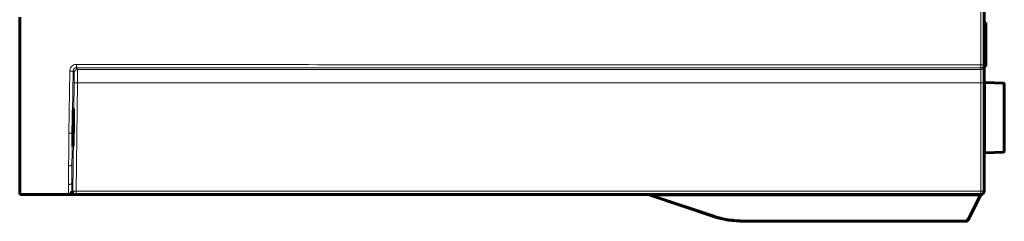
# Model space of a CAD drawing. Header units: millimetres. Extents: x 0 to 841, y 0 to 594.
# Tile 3 of 29: x 323 to 470, y 181 to 211. Entities that reach past the tile are written whole.
import ezdxf

# ---------------------------------------------------------------- set-up
doc = ezdxf.new("R2010")
doc.units = ezdxf.units.MM
doc.linetypes.add('K5LT_BASIC', pattern=[0])
doc.linetypes.add('K5LT_THIN', pattern=[0])
doc.layers.add('Системный слой', color=7, linetype='Continuous')

msp = doc.modelspace()

# ---------------------------------------------------------------- linework, layer by layer
at = {"layer": 'Системный слой', "color": 7, "linetype": 'K5LT_THIN', "lineweight": 18}
for p, q in [((466.237, 204.011), (466.235, 219.179)), ((466.982, 204.908), (466.732, 204.908)), ((331.002, 203.581), (331.186, 203.316)), ((331.186, 203.316), (466.232, 203.316)), ((466.232, 203.316), (466.232, 203.557)), ((466.232, 201.351), (466.232, 203.316)), ((466.982, 204.065), (466.732, 204.065)), ((329.9, 193.826), (330.007, 203.086)), ((330.502, 203.087), (330.389, 193.827)), ((330.686, 202.822), (330.502, 203.087)), ((330.489, 185.133), (330.686, 201.349)), ((331.186, 201.351), (330.989, 185.131)), ((466.232, 201.351), (331.186, 201.351)), ((466.232, 185.131), (466.232, 201.351)), ((466.927, 201.372), (466.927, 190.882)), ((469.537, 196.127), (469.537, 201.303)), ((469.537, 190.95), (469.537, 196.127)), ((329.834, 186.119), (329.848, 188.909)), ((330.348, 189.156), (330.334, 186.366)), ((330.345, 185.133), (330.489, 185.133)), ((330.989, 185.131), (330.989, 184.639)), ((330.989, 185.131), (466.232, 185.131)), ((417.633, 184.639), (417.633, 184.445)), ((465.913, 184.445), (417.633, 184.445)), ((417.633, 184.445), (426.186, 181.594)), ((464.191, 181), (465.913, 184.445)), ((465.913, 184.639), (465.913, 184.445)), ((466.232, 185.131), (466.232, 184.639)), ((430.866, 180.834), (430.866, 180.639)), ((430.866, 180.834), (463.923, 180.834)), ((463.923, 180.834), (463.923, 180.639))]:
    msp.add_line(p, q, dxfattribs=at)
at = {"layer": 'Системный слой', "color": 150, "linetype": 'K5LT_BASIC', "lineweight": 60, "true_color": 0x0080ff}
for p, q in [((466.732, 219.225), (466.732, 204.057)), ((322.532, 211.167), (322.532, 194.189)), ((466.982, 210.377), (466.732, 210.377)), ((466.982, 210.377), (466.982, 204.908)), ((466.982, 204.908), (466.982, 204.065)), ((466.732, 204.057), (466.732, 203.816)), ((466.732, 203.816), (466.732, 201.36)), ((466.982, 203.765), (466.732, 203.765)), ((466.982, 204.065), (466.982, 203.765)), ((466.732, 201.36), (466.732, 185.139)), ((469.537, 201.303), (466.927, 201.372)), ((469.732, 199.877), (469.732, 201.103)), ((469.732, 201.103), (469.732, 191.15)), ((322.532, 194.189), (322.532, 189.182)), ((322.532, 191.956), (322.532, 189.288)), ((469.537, 190.95), (466.927, 190.882)), ((322.532, 189.182), (322.532, 186.119)), ((322.532, 189.182), (322.532, 187.573)), ((322.532, 186.119), (322.532, 184.639)), ((329.845, 184.639), (322.532, 184.639)), ((329.989, 184.639), (329.845, 184.639)), ((330.989, 184.639), (329.989, 184.639)), ((416.679, 184.639), (330.989, 184.639)), ((426.123, 181.409), (416.618, 184.577)), ((466.232, 184.639), (416.679, 184.639)), ((466.183, 184.541), (464.37, 180.916)), ((466.319, 184.647), (466.324, 184.648)), ((466.32, 184.647), (466.32, 184.647)), ((466.32, 184.647), (466.32, 184.647)), ((466.32, 184.647), (466.32, 184.647)), ((466.32, 184.647), (466.32, 184.647)), ((466.32, 184.647), (466.32, 184.647)), ((463.923, 180.639), (430.866, 180.639))]:
    msp.add_line(p, q, dxfattribs=at)
for centre, radius, start, end in [((466.932, 201.572), 0.2, 180, 268.5), ((469.532, 201.103), 0.2, 360, 88.5), ((466.932, 190.682), 0.2, 91.5, 180), ((469.532, 191.15), 0.2, 271.5, 0), ((416.681, 184.767), 0.2, 219.71249, 251.56505), ((466.361, 184.451), 0.2, 100.69463, 153.43495), ((466.232, 185.139), 0.5, 270, 0), ((466.232, 185.139), 0.5, 270, 270.62702), ((466.232, 185.139), 0.5, 270, 270.62701), ((466.232, 185.139), 0.5, 270, 270.62702), ((466.232, 185.139), 0.5, 270, 270.62701), ((466.232, 185.139), 0.5, 270, 270.62674), ((466.232, 185.139), 0.5, 270, 270.62702), ((466.232, 185.139), 0.5, 276.5969, 280.30251), ((466.361, 184.451), 0.2, 102.07236, 107.87477), ((466.361, 184.451), 0.2, 102.07235, 106.20023), ((466.361, 184.451), 0.2, 102.07236, 106.20023), ((466.232, 185.139), 0.5, 279.0565, 280.31028), ((466.232, 185.139), 0.5, 279.0565, 280.31028), ((466.232, 185.139), 0.5, 279.47841, 280.31028), ((466.232, 185.139), 0.5, 279.47841, 280.31028), ((466.361, 184.451), 0.2, 101.60854, 101.9219), ((466.361, 184.451), 0.2, 101.60854, 101.9219), ((466.361, 184.451), 0.2, 101.60854, 101.9219), ((466.361, 184.451), 0.2, 101.60854, 101.9219), ((466.232, 185.139), 0.5, 280.16363, 280.31028), ((466.361, 184.451), 0.2, 101.60854, 101.9219), ((430.866, 195.639), 15, 251.56505, 270), ((430.866, 195.639), 15, 251.56505, 270), ((430.866, 195.639), 15, 251.56505, 270), ((430.866, 195.639), 15, 251.56505, 270), ((430.866, 195.639), 15, 251.56505, 270), ((430.866, 195.639), 15, 251.56505, 270), ((463.923, 181.139), 0.5, 270, 333.43495), ((463.923, 181.139), 0.5, 270, 333.43495), ((463.923, 181.139), 0.5, 270, 333.43495), ((463.923, 181.139), 0.5, 270, 333.43495), ((463.923, 181.139), 0.5, 270, 333.43495), ((463.923, 181.139), 0.5, 270, 333.43495)]:
    msp.add_arc(centre, radius, start, end, dxfattribs=at)
at = {"layer": 'Системный слой', "color": 7, "linetype": 'K5LT_THIN', "lineweight": 18}
for centre, radius, start, end in [((430.866, 195.634), 14.8, 251.56505, 270), ((463.923, 181.134), 0.3, 270, 333.43495)]:
    msp.add_arc(centre, radius, start, end, dxfattribs=at)
for centre, major_axis, ratio, start_param, end_param in [((331.186, 202.816), (-0.411, -0.285), 0.9997742, 4.1052914, 5.6635332), ((331.002, 204.081), (0, 0.5), 0.009553, 3.1590467, 4.6958108), ((331.167, 201.316), (-0.019, -2), 0.0092562, 1.5883353, 3.1242251), ((466.232, 204.057), (0.5, 0), 0.9998477, 4.712389, 6.2831853), ((466.232, 204.057), (0, -0.5), 0.0102384, 0.0174542, 1.4788534), ((466.232, 203.816), (0.5, 0), 0.9998477, 4.712389, 6.2831853), ((466.232, 204.057), (0.5, 0), 0.09182, 4.7225679, 6.2831853), ((330.002, 203.093), (0.5, -0.006), 0.0153326, 4.7232239, 6.2708428), ((330.667, 201.322), (-0.019, -1.5), 0.0123407, 1.588402, 3.1242917), ((331.186, 201.342), (-0.5, 0.006), 0.0174511, 4.7126006, 6.2708424), ((466.232, 201.36), (0.5, 0), 0.0174524, 4.712389, 6.2831853), ((329.889, 193.834), (0.5, -0.006), 0.0150847, 4.7336628, 6.2708429), ((329.848, 189.162), (0.5, -0.003), 0.506443, 4.7149684, 6.268873), ((329.876, 187.639), (0.031, 3), 0.0102844, 2.1023294, 3.1416984), ((329.834, 186.372), (0.5, -0.003), 0.5067594, 4.7149669, 6.2688699), ((330.376, 187.633), (0.031, 2.5), 0.0123407, 2.1023759, 3.141745), ((330.989, 185.139), (-0.5, -0.006), 0.0174409, 0.0119198, 1.5701615), ((416.681, 184.767), (-0.2, -0.005), 0.8486462, 0.8214428, 1.2764687), ((416.681, 184.767), (-0.063, -0.19), 0.0082804, 0, 0.5308094), ((465.908, 184.439), (0.268, 0.089), 0.0117059, 0.750074, 1.5473808), ((465.908, 184.439), (0.268, 0.089), 0.0117059, 0.750074, 1.5473808), ((465.908, 184.439), (-0.268, -0.089), 0.0117059, 3.8916667, 4.6889735), ((465.908, 184.439), (0.268, 0.089), 0.0117059, 0.750074, 1.5473808), ((465.908, 184.439), (-0.268, -0.089), 0.0117059, 3.8916667, 4.6889735), ((465.908, 184.439), (-0.268, -0.089), 0.0117059, 3.8916667, 4.6889735), ((465.908, 184.439), (0.268, 0.089), 0.0117059, 0.750074, 1.5473808), ((465.908, 184.439), (-0.268, -0.089), 0.0117059, 3.8916667, 4.6889735), ((465.908, 184.439), (-0.268, -0.089), 0.0117059, 3.8916667, 4.6889735), ((465.908, 184.439), (0.268, 0.089), 0.0117059, 0.750074, 1.5473808), ((465.908, 184.439), (0.268, 0.089), 0.0117059, 0.750074, 1.5473808), ((465.908, 184.439), (-0.268, -0.089), 0.0117059, 3.8916667, 4.6889735), ((466.232, 184.439), (0, 0.2), 0.6800232, 0, 1.2259395), ((466.232, 185.139), (0.5, 0), 0.0174524, 4.712389, 6.2831853), ((426.186, 181.599), (0.063, 0.19), 0.0082804, 3.1415927, 4.6875528), ((464.191, 181.005), (0.179, -0.089), 0.023415, 4.7240959, 6.2831853)]:
    msp.add_ellipse(centre, major_axis=major_axis, ratio=ratio, start_param=start_param, end_param=end_param, dxfattribs=at)
at = {"layer": 'Системный слой', "color": 150, "linetype": 'K5LT_BASIC', "lineweight": 60, "true_color": 0x0080ff}
for centre, major_axis, ratio, start_param, end_param in [((329.845, 185.139), (0, 0.5), 0.9999238, 3.1415927, 4.700048), ((329.989, 185.139), (0, -0.5), 0.9999238, 0, 1.5584553), ((417.664, 184.439), (-1.202, 0.19), 0.0002238, -1.5446174, -0.5294666), ((417.664, 184.439), (-1.202, 0.19), 0.0002238, -1.5446174, -0.5294666), ((417.664, 184.439), (-1.202, 0.19), 0.0002238, -1.5446174, -0.5294666), ((417.664, 184.439), (-1.202, 0.19), 0.0002238, -1.5446174, -0.5294666), ((417.664, 184.439), (-1.202, 0.19), 0.0002238, -1.5446174, -0.5294666), ((417.664, 184.439), (-1.202, 0.19), 0.0002238, -1.5446174, -0.5294666)]:
    msp.add_ellipse(centre, major_axis=major_axis, ratio=ratio, start_param=start_param, end_param=end_param, dxfattribs=at)
at = {"layer": 'Системный слой', "color": 7, "linetype": 'K5LT_THIN', "lineweight": 18}
for points, knots in [([(330.007, 203.086), (330.009, 203.197), (330.029, 203.311), (330.067, 203.416), (330.106, 203.521), (330.163, 203.621), (330.234, 203.708), (330.305, 203.794), (330.391, 203.869), (330.487, 203.927), (330.583, 203.986), (330.689, 204.028), (330.799, 204.051), (330.867, 204.065), (330.937, 204.073), (331.006, 204.073)], [0, 0, 0, 0, 0.2167258, 0.2167258, 0.2167258, 0.4333996, 0.4333996, 0.4333996, 0.6499476, 0.6499476, 0.6499476, 0.866437, 0.866437, 0.866437, 1, 1, 1, 1]), ([(331.002, 203.581), (330.967, 203.581), (330.932, 203.577), (330.898, 203.57), (330.843, 203.559), (330.79, 203.537), (330.742, 203.508), (330.694, 203.479), (330.651, 203.442), (330.615, 203.398), (330.58, 203.355), (330.551, 203.305), (330.532, 203.252), (330.513, 203.2), (330.503, 203.143), (330.502, 203.087)], [0, 0, 0, 0, 0.1335315, 0.1335315, 0.1335315, 0.3499478, 0.3499478, 0.3499478, 0.5664485, 0.5664485, 0.5664485, 0.7831508, 0.7831508, 0.7831508, 1, 1, 1, 1]), ([(466.232, 203.557), (436.668, 203.563), (391.591, 203.571), (346.514, 203.578), (331.002, 203.581)], [0, 0, 0, 0, 0.6558622, 1, 1, 1, 1]), ([(331.006, 204.073), (332.507, 204.072), (334.007, 204.071), (349.52, 204.06), (363.532, 204.052), (392.327, 204.038), (407.109, 204.032), (436.673, 204.021), (451.455, 204.016), (466.237, 204.011)], [0, 0, 0, 0, 0.0332849, 0.0332849, 0.3441384, 0.3441384, 0.6720694, 0.6720694, 1, 1, 1, 1]), ([(416.679, 184.639), (416.669, 184.639), (416.659, 184.634), (416.648, 184.624), (416.642, 184.619), (416.635, 184.611), (416.627, 184.603)], [0, 0, 0, 0, 0.624062, 0.624062, 0.624062, 1, 1, 1, 1]), ([(466.183, 184.541), (466.183, 184.541), (466.182, 184.541), (466.181, 184.541), (466.179, 184.54), (466.174, 184.537), (466.168, 184.534), (466.164, 184.532), (466.16, 184.53), (466.155, 184.527), (466.141, 184.521), (466.123, 184.513), (466.104, 184.507)], [0, 0, 0, 0, 0.1098445, 0.1098445, 0.1098445, 0.3885432, 0.3885432, 0.3885432, 0.5397256, 0.5397256, 0.5397256, 1, 1, 1, 1])]:
    msp.add_open_spline(points, degree=3, knots=knots, dxfattribs=at)
at = {"layer": 'Системный слой', "color": 150, "linetype": 'K5LT_BASIC', "lineweight": 60, "true_color": 0x0080ff}
for points, knots in [([(330.497, 191.837), (330.488, 191.837), (330.483, 192.139), (330.483, 193.178), (330.488, 193.907), (330.506, 195.376), (330.519, 196.105), (330.539, 196.916), (330.546, 197.139), (330.553, 197.278)], [0.39182972, 0.39182972, 0.39182972, 0.39182972, 0.51685563, 0.51685563, 0.64185563, 0.64185563, 0.76685563, 0.76685563, 0.83694044, 0.83694044, 0.83694044, 0.83694044]), ([(330.553, 197.278), (330.558, 197.388), (330.563, 197.446), (330.566, 197.446), (330.566, 197.446), (330.566, 197.446)], [0.836940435, 0.836940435, 0.836940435, 0.836940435, 0.891855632, 0.891855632, 0.891927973, 0.891927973, 0.891927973, 0.891927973]), ([(330.581, 196.823), (330.581, 196.761), (330.581, 196.695), (330.581, 196.105), (330.576, 195.376), (330.557, 193.907), (330.545, 193.178), (330.519, 192.139), (330.506, 191.837), (330.497, 191.837)], [0, 0, 0, 0, 0.01685563, 0.01685563, 0.14185563, 0.14185563, 0.26685563, 0.26685563, 0.39182972, 0.39182972, 0.39182972, 0.39182972]), ([(466.29, 184.643), (466.29, 184.643), (466.29, 184.643), (466.291, 184.643), (466.292, 184.643), (466.293, 184.643), (466.293, 184.643), (466.295, 184.643), (466.297, 184.643), (466.301, 184.644), (466.304, 184.644), (466.309, 184.645), (466.311, 184.646), (466.315, 184.646), (466.317, 184.647), (466.319, 184.647), (466.32, 184.647), (466.32, 184.647), (466.32, 184.647), (466.32, 184.647), (466.32, 184.647), (466.32, 184.647), (466.32, 184.647), (466.32, 184.647)], [0.0949652, 0.0949652, 0.0949652, 0.0949652, 0.1899304, 0.1899304, 0.474826, 0.474826, 0.7428234, 0.7428234, 1.4856468, 1.4856468, 2.9712936, 2.9712936, 4.7712936, 4.7712936, 6.5712936, 6.5712936, 8.3610077, 8.3610077, 8.3623046, 8.3623046, 8.4920793, 8.4920793, 9, 9, 9, 9]), ([(466.32, 184.647), (466.32, 184.647), (466.32, 184.647), (466.32, 184.647), (466.32, 184.647), (466.32, 184.647), (466.32, 184.647), (466.319, 184.647), (466.318, 184.647), (466.315, 184.646), (466.314, 184.646), (466.312, 184.646), (466.312, 184.646), (466.309, 184.645), (466.307, 184.645), (466.302, 184.644), (466.299, 184.644), (466.294, 184.643), (466.292, 184.643), (466.291, 184.643)], [0, 0, 0, 0, 0.937425, 0.937425, 1.019072, 1.019072, 1.932279, 1.932279, 3.932279, 3.932279, 5.0496295, 5.0496295, 5.769875, 5.769875, 7.2103662, 7.2103662, 9.2103662, 9.2103662, 9.9775626, 9.9775626, 9.9775626, 9.9775626]), ([(466.32, 184.647), (466.32, 184.647), (466.32, 184.647), (466.32, 184.647), (466.32, 184.647), (466.32, 184.647), (466.32, 184.647), (466.32, 184.647), (466.32, 184.647), (466.32, 184.647), (466.32, 184.647), (466.32, 184.647), (466.32, 184.647), (466.32, 184.647), (466.319, 184.647), (466.32, 184.647), (466.32, 184.647), (466.32, 184.647), (466.32, 184.647), (466.32, 184.647), (466.32, 184.647), (466.32, 184.647)], [9.5306147, 9.5306147, 9.5306147, 9.5306147, 9.691001, 9.691001, 9.8663831, 9.8663831, 10.0417652, 10.0417652, 10.1027236, 10.1027236, 10.2171473, 10.2171473, 10.3925294, 10.3925294, 10.5679115, 10.5679115, 10.7299932, 10.7299932, 10.7432936, 10.7432936, 10.7685041, 10.7685041, 10.7685041, 10.7685041])]:
    msp.add_open_spline(points, degree=3, knots=knots, dxfattribs=at)
msp.add_open_spline([(330.566, 197.446), (330.574, 197.446), (330.579, 197.22), (330.581, 196.823)], degree=3, dxfattribs=at)
at = {"layer": 'Системный слой', "color": 7, "linetype": 'K5LT_THIN', "lineweight": 18}
for points in [[(329.848, 188.909), (329.859, 190.403), (329.877, 192.094), (329.9, 193.826)], [(330.389, 193.827), (330.369, 192.181), (330.355, 190.576), (330.348, 189.156)]]:
    msp.add_open_spline(points, degree=3, dxfattribs=at)

doc.saveas('drawing.dxf')
